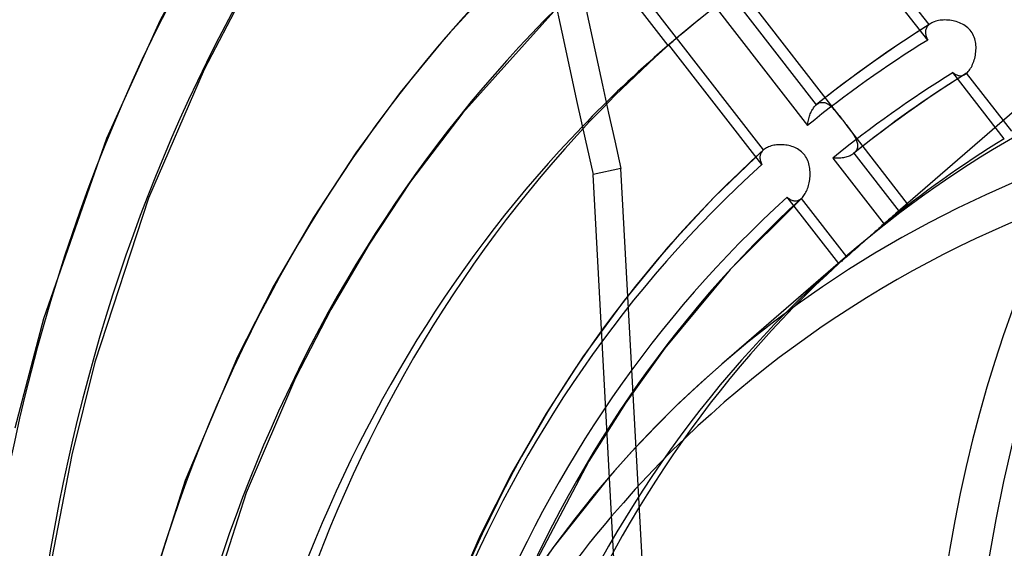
# Model space of a CAD drawing. Header units: millimetres. Extents: x -240 to 234, y -303 to 298.
# Tile 47 of 77: x -60 to -28, y 46 to 63. Entities that reach past the tile are written whole.
import ezdxf

# ---------------------------------------------------------------- set-up
doc = ezdxf.new("R2010")
doc.units = ezdxf.units.MM
doc.layers.add('MAIN-1', color=7, linetype='Continuous')
doc.layers.add('MAIN-2', color=7, linetype='Continuous')

msp = doc.modelspace()

# ---------------------------------------------------------------- linework, layer by layer
at = {"layer": 'MAIN-1'}
for p, q in [((-54.107, 65.927), (-55.691, 63.001)), ((-52.812, 64.132), (-54.242, 61.384)), ((-44.787, 64.119), (-46.334, 62.42)), ((-42.67, 63.4), (-45.751, 59.961)), ((-55.691, 63.001), (-57.449, 59.114)), ((-46.334, 62.42), (-47.803, 60.63)), ((-54.242, 61.384), (-56.065, 57.158)), ((-47.803, 60.63), (-49.262, 58.649)), ((-45.751, 59.961), (-47.465, 57.703)), ((-57.449, 59.114), (-59.513, 53.201)), ((-49.262, 58.649), (-50.658, 56.52)), ((-40.056, 31.734), (-41.475, 57.931)), ((-47.465, 57.703), (-48.825, 55.653)), ((-56.065, 57.158), (-57.832, 51.772)), ((-50.658, 56.52), (-51.952, 54.29)), ((-48.825, 55.653), (-50.085, 53.506)), ((-51.952, 54.29), (-53.146, 51.951)), ((-50.085, 53.506), (-51.244, 51.256)), ((-59.513, 53.201), (-60.456, 49.609)), ((-57.832, 51.772), (-58.587, 48.735)), ((-53.146, 51.951), (-54.866, 47.884)), ((-51.244, 51.256), (-52.86, 47.486)), ((-58.587, 48.735), (-59.24, 45.334)), ((-54.866, 47.884), (-56.44, 42.942)), ((-40.938, 48.016), (-42.8, 45.679)), ((-52.86, 47.486), (-54.443, 42.603)), ((-42.8, 45.679), (-44.213, 43.61))]:
    msp.add_line(p, q, dxfattribs=at)
for centre, major_axis, ratio, start_param, end_param in [((-0.5, -0.433), (139.441, -161.013), 0.75, 0.713724, 3.45689), ((30.466, 74.471), (45.536, -204.553), 0.352244, -1.933539, -1.568352), ((-50, -43.301), (-132.567, 153.076), 0.75, -3.141592, -0.857072), ((-50, -43.301), (131.913, -152.32), 0.75, 0, 2.284521), ((24.244, 20.996), (79.807, -92.153), 0.75, -3.141592, -2.427868), ((-50, -43.301), (-132.567, 153.076), 0.75, 0, 2.284521), ((-50, -43.301), (131.913, -152.32), 0.75, -3.141592, -0.857072), ((24.244, 20.996), (69.518, -80.272), 0.75, -3.078036, -2.427868), ((19.244, 16.666), (62.922, -72.656), 0.75, -3.077029, -2.427868), ((14.244, 12.336), (56.327, -65.041), 0.75, -3.080321, -2.427868), ((9.244, 8.006), (49.731, -57.425), 0.75, -3.089284, -2.427868), ((8.367, 7.246), (-47.489, 54.835), 0.75, 0.068516, 0.713724), ((3.8, 3.291), (-40.898, 47.225), 0.75, 0.11419, 0.632834)]:
    msp.add_ellipse(centre, major_axis=major_axis, ratio=ratio, start_param=start_param, end_param=end_param, dxfattribs=at)
at = {"layer": 'MAIN-2'}
for p, q in [((-30.447, 62.857), (-35.387, 69.223)), ((-17.053, 69.198), (-31.553, 56.641)), ((-33.335, 59.79), (-39.222, 67.376)), ((-39.089, 66.59), (-34.149, 60.224)), ((-30.491, 62.352), (-33.535, 66.274)), ((-39.012, 62.174), (-41.65, 65.575)), ((-35.876, 58.747), (-40.829, 65.131)), ((-37.478, 63.469), (-34.434, 59.547)), ((-38.049, 62.991), (-37.976, 63.051)), ((-38.399, 62.697), (-38.333, 62.753)), ((-38.333, 62.753), (-38.264, 62.811)), ((-38.264, 62.811), (-38.194, 62.87)), ((-38.194, 62.87), (-38.122, 62.93)), ((-38.122, 62.93), (-38.049, 62.991)), ((-30.39, 62.899), (-30.992, 62.514)), ((-30.544, 62.721), (-30.552, 62.696)), ((-30.533, 62.746), (-30.544, 62.721)), ((-30.521, 62.77), (-30.533, 62.746)), ((-30.506, 62.793), (-30.521, 62.77)), ((-30.488, 62.815), (-30.506, 62.793)), ((-30.469, 62.837), (-30.488, 62.815)), ((-30.447, 62.857), (-30.469, 62.837)), ((-30.438, 62.864), (-30.447, 62.857)), ((-30.429, 62.872), (-30.438, 62.864)), ((-30.419, 62.879), (-30.429, 62.872)), ((-30.41, 62.886), (-30.419, 62.879)), ((-30.4, 62.893), (-30.41, 62.886)), ((-30.389, 62.899), (-30.4, 62.893)), ((-30.353, 62.92), (-30.389, 62.899)), ((-30.314, 62.938), (-30.353, 62.92)), ((-30.273, 62.955), (-30.314, 62.938)), ((-30.229, 62.969), (-30.273, 62.955)), ((-30.183, 62.982), (-30.229, 62.969)), ((-30.135, 62.992), (-30.183, 62.982)), ((-30.086, 63), (-30.135, 62.992)), ((-30.035, 63.005), (-30.086, 63)), ((-29.983, 63.009), (-30.035, 63.005)), ((-29.93, 63.01), (-29.983, 63.009)), ((-29.877, 63.009), (-29.93, 63.01)), ((-29.823, 63.006), (-29.877, 63.009)), ((-29.768, 63.001), (-29.823, 63.006)), ((-29.714, 62.993), (-29.768, 63.001)), ((-29.66, 62.983), (-29.714, 62.993)), ((-29.606, 62.971), (-29.66, 62.983)), ((-29.554, 62.956), (-29.606, 62.971)), ((-29.502, 62.94), (-29.554, 62.956)), ((-29.451, 62.921), (-29.502, 62.94)), ((-29.401, 62.899), (-29.451, 62.921)), ((-29.353, 62.875), (-29.401, 62.899)), ((-29.306, 62.849), (-29.353, 62.875)), ((-29.26, 62.82), (-29.306, 62.849)), ((-29.216, 62.788), (-29.26, 62.82)), ((-29.175, 62.753), (-29.216, 62.788)), ((-29.136, 62.716), (-29.175, 62.753)), ((-29.1, 62.676), (-29.136, 62.716)), ((-38.779, 62.376), (-38.734, 62.415)), ((-38.734, 62.415), (-38.685, 62.456)), ((-38.685, 62.456), (-38.634, 62.499)), ((-38.634, 62.499), (-38.581, 62.544)), ((-38.581, 62.544), (-38.524, 62.593)), ((-38.524, 62.593), (-38.463, 62.644)), ((-38.463, 62.644), (-38.399, 62.697)), ((-30.992, 62.514), (-31.586, 62.12)), ((-30.561, 62.643), (-30.563, 62.615)), ((-30.563, 62.615), (-30.562, 62.588)), ((-30.562, 62.588), (-30.56, 62.559)), ((-30.558, 62.669), (-30.561, 62.643)), ((-30.56, 62.559), (-30.555, 62.531)), ((-30.552, 62.696), (-30.558, 62.669)), ((-30.555, 62.531), (-30.549, 62.502)), ((-30.549, 62.502), (-30.541, 62.472)), ((-30.541, 62.472), (-30.531, 62.442)), ((-30.531, 62.442), (-30.519, 62.412)), ((-30.519, 62.412), (-30.506, 62.382)), ((-29.066, 62.634), (-29.1, 62.676)), ((-29.036, 62.59), (-29.066, 62.634)), ((-29.009, 62.544), (-29.036, 62.59)), ((-28.985, 62.495), (-29.009, 62.544)), ((-28.965, 62.445), (-28.985, 62.495)), ((-28.947, 62.394), (-28.965, 62.445)), ((-28.933, 62.342), (-28.947, 62.394)), ((-38.923, 62.253), (-39.122, 62.081)), ((-39.011, 62.174), (-39.009, 62.177)), ((-39.009, 62.176), (-39.011, 62.175)), ((-39.011, 62.175), (-39.011, 62.174)), ((-39.009, 62.177), (-39.002, 62.184)), ((-39.006, 62.179), (-39.009, 62.176)), ((-39.001, 62.183), (-39.006, 62.179)), ((-39.002, 62.184), (-38.99, 62.195)), ((-38.994, 62.188), (-39.001, 62.183)), ((-38.987, 62.194), (-38.994, 62.188)), ((-38.99, 62.195), (-38.973, 62.21)), ((-35.936, 58.263), (-38.987, 62.194)), ((-38.973, 62.21), (-38.951, 62.228)), ((-38.951, 62.228), (-38.925, 62.251)), ((-38.925, 62.251), (-38.895, 62.277)), ((-38.895, 62.277), (-38.861, 62.307)), ((-38.861, 62.307), (-38.822, 62.34)), ((-38.822, 62.34), (-38.779, 62.376)), ((-31.586, 62.12), (-32.305, 61.618)), ((-30.506, 62.382), (-30.491, 62.352)), ((-28.922, 62.289), (-28.933, 62.342)), ((-28.914, 62.236), (-28.922, 62.289)), ((-28.908, 62.182), (-28.914, 62.236)), ((-28.905, 62.128), (-28.908, 62.182)), ((-28.907, 62.02), (-28.905, 62.074)), ((-28.905, 62.074), (-28.905, 62.128)), ((-28.963, 61.7), (-28.948, 61.751)), ((-28.948, 61.751), (-28.936, 61.804)), ((-28.936, 61.804), (-28.925, 61.857)), ((-28.925, 61.857), (-28.917, 61.911)), ((-28.917, 61.911), (-28.911, 61.965)), ((-28.911, 61.965), (-28.907, 62.02)), ((-32.305, 61.618), (-33.015, 61.103)), ((-29.105, 61.388), (-29.081, 61.425)), ((-29.081, 61.425), (-29.058, 61.466)), ((-29.058, 61.466), (-29.036, 61.509)), ((-29.036, 61.509), (-29.015, 61.554)), ((-29.015, 61.554), (-28.996, 61.601)), ((-28.996, 61.601), (-28.978, 61.649)), ((-28.978, 61.649), (-28.963, 61.7)), ((-33.015, 61.103), (-33.58, 60.674)), ((-29.265, 61.226), (-29.88, 60.834)), ((-29.661, 61.281), (-29.636, 61.262)), ((-27.976, 59.11), (-29.661, 61.281)), ((-29.636, 61.262), (-29.612, 61.245)), ((-29.612, 61.245), (-29.587, 61.229)), ((-29.587, 61.229), (-29.563, 61.216)), ((-29.563, 61.216), (-29.538, 61.204)), ((-29.538, 61.204), (-29.513, 61.195)), ((-29.513, 61.195), (-29.489, 61.188)), ((-29.489, 61.188), (-29.464, 61.182)), ((-29.464, 61.182), (-29.439, 61.179)), ((-29.439, 61.179), (-29.414, 61.179)), ((-29.414, 61.179), (-29.389, 61.181)), ((-29.389, 61.181), (-29.364, 61.185)), ((-29.364, 61.185), (-29.339, 61.191)), ((-29.339, 61.191), (-29.314, 61.2)), ((-29.314, 61.2), (-29.289, 61.212)), ((-29.289, 61.212), (-29.265, 61.226)), ((-29.265, 61.226), (-29.256, 61.232)), ((-29.256, 61.232), (-29.247, 61.238)), ((-29.247, 61.238), (-29.238, 61.244)), ((-29.238, 61.244), (-29.229, 61.251)), ((-29.229, 61.251), (-29.221, 61.258)), ((-29.221, 61.258), (-29.212, 61.265)), ((-29.212, 61.265), (-29.184, 61.291)), ((-27.729, 59.355), (-29.212, 61.265)), ((-29.184, 61.291), (-29.157, 61.32)), ((-29.157, 61.32), (-29.131, 61.352)), ((-29.131, 61.352), (-29.105, 61.388)), ((-29.88, 60.834), (-30.486, 60.43)), ((-33.58, 60.674), (-34.137, 60.234)), ((-34.256, 60.097), (-34.236, 60.126)), ((-34.236, 60.126), (-34.215, 60.154)), ((-34.215, 60.154), (-34.194, 60.179)), ((-34.194, 60.179), (-34.172, 60.203)), ((-34.172, 60.203), (-34.149, 60.224)), ((-34.149, 60.224), (-34.147, 60.226)), ((-34.147, 60.226), (-34.145, 60.227)), ((-34.145, 60.227), (-34.143, 60.229)), ((-34.143, 60.229), (-34.14, 60.231)), ((-34.14, 60.231), (-34.138, 60.232)), ((-34.138, 60.232), (-34.136, 60.234)), ((-34.136, 60.234), (-34.108, 60.255)), ((-34.108, 60.255), (-34.079, 60.272)), ((-34.079, 60.272), (-34.05, 60.286)), ((-34.05, 60.286), (-34.02, 60.296)), ((-34.02, 60.296), (-33.991, 60.303)), ((-33.991, 60.303), (-33.961, 60.306)), ((-33.961, 60.306), (-33.931, 60.306)), ((-33.931, 60.306), (-33.901, 60.303)), ((-33.901, 60.303), (-33.871, 60.296)), ((-33.871, 60.296), (-33.841, 60.287)), ((-33.841, 60.287), (-33.811, 60.274)), ((-33.811, 60.274), (-33.782, 60.259)), ((-33.782, 60.259), (-33.752, 60.241)), ((-33.752, 60.241), (-33.723, 60.22)), ((-33.723, 60.22), (-33.694, 60.197)), ((-33.694, 60.197), (-33.665, 60.172)), ((-33.665, 60.172), (-33.636, 60.146)), ((-33.636, 60.146), (-33.607, 60.117)), ((-30.486, 60.43), (-31.138, 59.977)), ((-34.396, 59.765), (-34.385, 59.806)), ((-34.385, 59.806), (-34.372, 59.847)), ((-34.372, 59.847), (-34.359, 59.886)), ((-34.359, 59.886), (-34.344, 59.925)), ((-34.344, 59.925), (-34.329, 59.962)), ((-34.329, 59.962), (-34.312, 59.998)), ((-34.312, 59.998), (-34.294, 60.033)), ((-34.294, 60.033), (-34.276, 60.066)), ((-34.276, 60.066), (-34.256, 60.097)), ((-33.607, 60.117), (-33.578, 60.086)), ((-33.578, 60.086), (-33.549, 60.055)), ((-33.549, 60.055), (-33.52, 60.021)), ((-33.52, 60.021), (-33.491, 59.986)), ((-33.491, 59.986), (-33.461, 59.949)), ((-33.461, 59.949), (-33.431, 59.911)), ((-33.431, 59.911), (-33.4, 59.872)), ((-33.4, 59.872), (-33.368, 59.832)), ((-33.368, 59.832), (-33.336, 59.791)), ((-31.138, 59.977), (-31.779, 59.511)), ((-34.434, 59.547), (-34.429, 59.592)), ((-34.429, 59.592), (-34.423, 59.636)), ((-34.423, 59.636), (-34.415, 59.679)), ((-34.415, 59.679), (-34.406, 59.722)), ((-34.406, 59.722), (-34.396, 59.765)), ((-33.336, 59.791), (-33.308, 59.755)), ((-33.308, 59.755), (-33.28, 59.719)), ((-33.28, 59.719), (-33.252, 59.683)), ((-33.252, 59.683), (-33.224, 59.646)), ((-33.224, 59.646), (-33.196, 59.61)), ((-33.196, 59.61), (-33.167, 59.573)), ((-31.151, 56.975), (-33.168, 59.574)), ((-33.167, 59.573), (-33.135, 59.532)), ((-33.135, 59.532), (-33.104, 59.491)), ((-33.104, 59.491), (-33.074, 59.451)), ((-31.779, 59.511), (-32.357, 59.072)), ((-33.074, 59.451), (-33.044, 59.412)), ((-33.044, 59.412), (-33.015, 59.373)), ((-33.015, 59.373), (-32.988, 59.335)), ((-32.988, 59.335), (-32.962, 59.297)), ((-32.962, 59.297), (-32.937, 59.26)), ((-32.937, 59.26), (-32.914, 59.223)), ((-32.914, 59.223), (-32.892, 59.187)), ((-32.892, 59.187), (-32.873, 59.151)), ((-32.873, 59.151), (-32.855, 59.116)), ((-35.749, 58.828), (-35.785, 58.81)), ((-35.712, 58.845), (-35.749, 58.828)), ((-35.672, 58.859), (-35.712, 58.845)), ((-35.631, 58.873), (-35.672, 58.859)), ((-35.588, 58.884), (-35.631, 58.873)), ((-35.543, 58.894), (-35.588, 58.884)), ((-35.497, 58.902), (-35.543, 58.894)), ((-35.45, 58.908), (-35.497, 58.902)), ((-35.402, 58.912), (-35.45, 58.908)), ((-35.353, 58.914), (-35.402, 58.912)), ((-35.304, 58.915), (-35.353, 58.914)), ((-35.254, 58.913), (-35.304, 58.915)), ((-35.203, 58.91), (-35.254, 58.913)), ((-35.152, 58.904), (-35.203, 58.91)), ((-35.102, 58.896), (-35.152, 58.904)), ((-35.051, 58.886), (-35.102, 58.896)), ((-35.001, 58.874), (-35.051, 58.886)), ((-34.951, 58.859), (-35.001, 58.874)), ((-34.902, 58.842), (-34.951, 58.859)), ((-34.854, 58.822), (-34.902, 58.842)), ((-32.357, 59.072), (-32.925, 58.622)), ((-32.855, 59.116), (-32.839, 59.081)), ((-32.839, 59.081), (-32.825, 59.047)), ((-32.825, 59.047), (-32.814, 59.013)), ((-32.814, 59.013), (-32.805, 58.98)), ((-32.805, 58.98), (-32.799, 58.947)), ((-32.795, 58.852), (-32.8, 58.821)), ((-32.799, 58.947), (-32.795, 58.915)), ((-32.795, 58.915), (-32.794, 58.883)), ((-32.794, 58.883), (-32.795, 58.852)), ((-35.883, 58.741), (-37.496, 57.19)), ((-35.996, 58.523), (-35.997, 58.496)), ((-35.993, 58.55), (-35.996, 58.523)), ((-35.987, 58.576), (-35.993, 58.55)), ((-35.979, 58.602), (-35.987, 58.576)), ((-35.969, 58.627), (-35.979, 58.602)), ((-35.956, 58.651), (-35.969, 58.627)), ((-35.942, 58.675), (-35.956, 58.651)), ((-35.925, 58.698), (-35.942, 58.675)), ((-35.905, 58.719), (-35.925, 58.698)), ((-35.884, 58.741), (-35.905, 58.719)), ((-35.882, 58.742), (-35.884, 58.741)), ((-35.881, 58.743), (-35.882, 58.742)), ((-35.88, 58.744), (-35.881, 58.743)), ((-35.878, 58.745), (-35.88, 58.744)), ((-35.877, 58.746), (-35.878, 58.745)), ((-35.876, 58.747), (-35.877, 58.746)), ((-35.848, 58.77), (-35.876, 58.747)), ((-35.818, 58.791), (-35.848, 58.77)), ((-35.785, 58.81), (-35.818, 58.791)), ((-34.807, 58.8), (-34.854, 58.822)), ((-34.761, 58.775), (-34.807, 58.8)), ((-34.717, 58.747), (-34.761, 58.775)), ((-34.675, 58.716), (-34.717, 58.747)), ((-34.635, 58.683), (-34.675, 58.716)), ((-34.597, 58.647), (-34.635, 58.683)), ((-34.561, 58.609), (-34.597, 58.647)), ((-34.529, 58.568), (-34.561, 58.609)), ((-34.499, 58.526), (-34.529, 58.568)), ((-34.473, 58.481), (-34.499, 58.526)), ((-33.142, 58.513), (-33.18, 58.503)), ((-33.106, 58.525), (-33.142, 58.513)), ((-33.071, 58.538), (-33.106, 58.525)), ((-33.038, 58.553), (-33.071, 58.538)), ((-33.007, 58.568), (-33.038, 58.553)), ((-32.978, 58.585), (-33.007, 58.568)), ((-32.951, 58.603), (-32.978, 58.585)), ((-32.925, 58.622), (-32.951, 58.603)), ((-32.923, 58.624), (-32.925, 58.622)), ((-32.921, 58.625), (-32.923, 58.624)), ((-32.919, 58.627), (-32.921, 58.625)), ((-32.917, 58.629), (-32.919, 58.627)), ((-32.916, 58.63), (-32.917, 58.629)), ((-32.914, 58.632), (-32.916, 58.63)), ((-32.888, 58.656), (-32.914, 58.632)), ((-32.914, 58.632), (-31.431, 56.722)), ((-32.866, 58.681), (-32.888, 58.656)), ((-32.847, 58.707), (-32.866, 58.681)), ((-32.83, 58.734), (-32.847, 58.707)), ((-32.817, 58.762), (-32.83, 58.734)), ((-32.807, 58.791), (-32.817, 58.762)), ((-32.8, 58.821), (-32.807, 58.791)), ((-35.997, 58.496), (-35.997, 58.468)), ((-35.997, 58.468), (-35.994, 58.44)), ((-35.994, 58.44), (-35.989, 58.411)), ((-35.989, 58.411), (-35.982, 58.382)), ((-35.982, 58.382), (-35.973, 58.352)), ((-35.973, 58.352), (-35.962, 58.323)), ((-35.962, 58.323), (-35.95, 58.293)), ((-35.95, 58.293), (-35.936, 58.263)), ((-34.449, 58.435), (-34.473, 58.481)), ((-34.427, 58.387), (-34.449, 58.435)), ((-34.409, 58.337), (-34.427, 58.387)), ((-34.394, 58.287), (-34.409, 58.337)), ((-34.381, 58.236), (-34.394, 58.287)), ((-34.37, 58.184), (-34.381, 58.236)), ((-34.362, 58.132), (-34.37, 58.184)), ((-33.559, 58.473), (-33.603, 58.477)), ((-33.603, 58.477), (-31.919, 56.306)), ((-33.515, 58.47), (-33.559, 58.473)), ((-33.471, 58.469), (-33.515, 58.47)), ((-33.427, 58.469), (-33.471, 58.469)), ((-33.384, 58.471), (-33.427, 58.469)), ((-33.341, 58.475), (-33.384, 58.471)), ((-33.299, 58.48), (-33.341, 58.475)), ((-33.259, 58.486), (-33.299, 58.48)), ((-33.219, 58.494), (-33.259, 58.486)), ((-33.18, 58.503), (-33.219, 58.494)), ((-40.561, 58.134), (-41.475, 57.931)), ((-39.168, 32.416), (-40.561, 58.134)), ((-34.357, 58.08), (-34.362, 58.132)), ((-34.359, 57.819), (-34.354, 57.871)), ((-34.353, 58.028), (-34.357, 58.08)), ((-34.354, 57.871), (-34.352, 57.923)), ((-34.352, 57.976), (-34.353, 58.028)), ((-34.352, 57.923), (-34.352, 57.976)), ((-34.419, 57.523), (-34.405, 57.57)), ((-34.405, 57.57), (-34.393, 57.618)), ((-34.393, 57.618), (-34.382, 57.667)), ((-34.382, 57.667), (-34.372, 57.717)), ((-34.372, 57.717), (-34.365, 57.768)), ((-34.365, 57.768), (-34.359, 57.819)), ((-34.602, 57.184), (-34.577, 57.212)), ((-34.577, 57.212), (-34.554, 57.243)), ((-34.554, 57.243), (-34.531, 57.277)), ((-34.531, 57.277), (-34.509, 57.313)), ((-34.509, 57.313), (-34.488, 57.351)), ((-34.488, 57.351), (-34.469, 57.392)), ((-34.469, 57.392), (-34.451, 57.434)), ((-34.451, 57.434), (-34.434, 57.478)), ((-34.434, 57.478), (-34.419, 57.523)), ((-37.496, 57.19), (-39.019, 55.545)), ((-34.628, 57.159), (-36.973, 54.811)), ((-35.103, 57.189), (-35.079, 57.169)), ((-33.413, 55.012), (-35.103, 57.189)), ((-35.079, 57.169), (-35.054, 57.151)), ((-35.054, 57.151), (-35.03, 57.135)), ((-35.03, 57.135), (-35.005, 57.12)), ((-35.005, 57.12), (-34.98, 57.106)), ((-34.98, 57.106), (-34.956, 57.095)), ((-34.956, 57.095), (-34.931, 57.086)), ((-34.931, 57.086), (-34.906, 57.079)), ((-34.906, 57.079), (-34.881, 57.073)), ((-34.881, 57.073), (-34.856, 57.071)), ((-34.856, 57.071), (-34.831, 57.07)), ((-34.831, 57.07), (-34.806, 57.071)), ((-34.806, 57.071), (-34.781, 57.075)), ((-34.781, 57.075), (-34.757, 57.082)), ((-34.757, 57.082), (-34.732, 57.091)), ((-34.732, 57.091), (-34.708, 57.102)), ((-34.708, 57.102), (-34.684, 57.116)), ((-34.684, 57.116), (-34.66, 57.132)), ((-34.66, 57.132), (-34.637, 57.151)), ((-34.637, 57.151), (-34.635, 57.152)), ((-33.15, 55.234), (-34.637, 57.151)), ((-34.635, 57.152), (-34.634, 57.153)), ((-34.634, 57.153), (-34.632, 57.155)), ((-34.632, 57.155), (-34.631, 57.156)), ((-34.631, 57.156), (-34.629, 57.158)), ((-34.629, 57.158), (-34.628, 57.159)), ((-34.628, 57.159), (-34.602, 57.184)), ((-31.247, 56.901), (-31.271, 56.881)), ((-31.225, 56.919), (-31.247, 56.901)), ((-31.244, 56.886), (-31.222, 56.906)), ((-31.205, 56.935), (-31.225, 56.919)), ((-31.222, 56.906), (-31.202, 56.924)), ((-31.189, 56.948), (-31.205, 56.935)), ((-31.202, 56.924), (-31.186, 56.939)), ((-31.176, 56.958), (-31.189, 56.948)), ((-31.186, 56.939), (-31.173, 56.951)), ((-31.165, 56.966), (-31.176, 56.958)), ((-31.173, 56.951), (-31.163, 56.961)), ((-31.158, 56.971), (-31.165, 56.966)), ((-31.163, 56.961), (-31.156, 56.968)), ((-31.153, 56.974), (-31.158, 56.971)), ((-31.156, 56.968), (-31.152, 56.973)), ((-31.151, 56.975), (-31.153, 56.974)), ((-31.152, 56.973), (-31.151, 56.975)), ((-31.638, 56.567), (-31.684, 56.527)), ((-31.594, 56.605), (-31.638, 56.567)), ((-31.628, 56.553), (-31.585, 56.59)), ((-31.552, 56.641), (-31.594, 56.605)), ((-31.585, 56.59), (-31.543, 56.625)), ((-31.511, 56.677), (-31.552, 56.641)), ((-31.543, 56.625), (-31.504, 56.659)), ((-31.471, 56.711), (-31.511, 56.677)), ((-31.504, 56.659), (-31.466, 56.691)), ((-31.433, 56.744), (-31.471, 56.711)), ((-31.466, 56.691), (-31.431, 56.722)), ((-31.396, 56.775), (-31.433, 56.744)), ((-31.431, 56.722), (-31.395, 56.753)), ((-31.362, 56.805), (-31.396, 56.775)), ((-31.395, 56.753), (-31.36, 56.784)), ((-31.329, 56.832), (-31.362, 56.805)), ((-31.36, 56.784), (-31.328, 56.812)), ((-31.299, 56.858), (-31.329, 56.832)), ((-31.328, 56.812), (-31.297, 56.839)), ((-31.271, 56.881), (-31.299, 56.858)), ((-31.297, 56.839), (-31.269, 56.864)), ((-31.269, 56.864), (-31.244, 56.886)), ((-31.991, 56.257), (-32.045, 56.209)), ((-31.937, 56.305), (-31.991, 56.257)), ((-31.884, 56.352), (-31.937, 56.305)), ((-31.919, 56.306), (-31.867, 56.349)), ((-31.832, 56.397), (-31.884, 56.352)), ((-31.867, 56.349), (-31.817, 56.392)), ((-31.781, 56.442), (-31.832, 56.397)), ((-31.817, 56.392), (-31.768, 56.434)), ((-31.732, 56.485), (-31.781, 56.442)), ((-31.768, 56.434), (-31.72, 56.475)), ((-31.684, 56.527), (-31.732, 56.485)), ((-31.72, 56.475), (-31.673, 56.514)), ((-31.673, 56.514), (-31.628, 56.553)), ((-32.373, 55.919), (-32.426, 55.872)), ((-32.319, 55.966), (-32.373, 55.919)), ((-32.265, 56.014), (-32.319, 55.966)), ((-32.21, 56.063), (-32.265, 56.014)), ((-32.155, 56.112), (-32.21, 56.063)), ((-32.1, 56.16), (-32.155, 56.112)), ((-32.045, 56.209), (-32.1, 56.16)), ((-32.694, 55.634), (-32.747, 55.587)), ((-32.641, 55.681), (-32.694, 55.634)), ((-32.588, 55.728), (-32.641, 55.681)), ((-32.534, 55.776), (-32.588, 55.728)), ((-32.48, 55.824), (-32.534, 55.776)), ((-32.426, 55.872), (-32.48, 55.824)), ((-39.019, 55.545), (-40.459, 53.8)), ((-33.074, 55.3), (-33.113, 55.266)), ((-33.033, 55.336), (-33.074, 55.3)), ((-32.989, 55.374), (-33.033, 55.336)), ((-32.944, 55.414), (-32.989, 55.374)), ((-32.897, 55.455), (-32.944, 55.414)), ((-32.848, 55.498), (-32.897, 55.455)), ((-32.798, 55.542), (-32.848, 55.498)), ((-32.747, 55.587), (-32.798, 55.542)), ((-33.186, 55.226), (-37.253, 51.705)), ((-33.399, 55.023), (-33.413, 55.012)), ((-33.382, 55.037), (-33.399, 55.023)), ((-33.362, 55.053), (-33.382, 55.037)), ((-33.339, 55.073), (-33.362, 55.053)), ((-33.313, 55.094), (-33.339, 55.073)), ((-33.285, 55.118), (-33.313, 55.094)), ((-33.254, 55.144), (-33.285, 55.118)), ((-33.221, 55.173), (-33.254, 55.144)), ((-33.186, 55.203), (-33.221, 55.173)), ((-33.15, 55.234), (-33.186, 55.203)), ((-33.113, 55.266), (-33.15, 55.234)), ((-36.973, 54.811), (-39.125, 52.229)), ((-40.459, 53.8), (-41.811, 51.953)), ((-39.125, 52.229), (-40.414, 50.425)), ((-41.811, 51.953), (-43.019, 50.093)), ((-37.253, 51.705), (-37.765, 51.252)), ((-37.765, 51.252), (-38.268, 50.791)), ((-38.268, 50.791), (-38.767, 50.316)), ((-40.414, 50.425), (-41.616, 48.518)), ((-38.767, 50.316), (-39.427, 49.652)), ((-43.019, 50.093), (-44.144, 48.137)), ((-39.427, 49.652), (-40.209, 48.829)), ((-40.209, 48.829), (-40.938, 48.016)), ((-41.616, 48.518), (-43.419, 45.093)), ((-44.144, 48.137), (-45.18, 46.084)), ((-45.18, 46.084), (-46.124, 43.932))]:
    msp.add_line(p, q, dxfattribs=at)
for centre, major_axis, ratio, start_param, end_param in [((0, 0), (-138.787, 160.257), 0.75, -2.427868, 0.713724), ((31.38, 74.674), (-45.536, 204.553), 0.352244, 1.007187, 1.573241), ((24.244, 20.996), (-81.126, 93.677), 0.75, 0, 0.713724), ((24.244, 20.996), (-70.837, 81.796), 0.75, -0.015779, 0.713724), ((14.244, 12.336), (56.327, -65.041), 0.75, 1.566414, 3.002628), ((19.244, 16.666), (-64.241, 74.18), 0.75, -0.01123, 0.713724), ((25, 21.651), (40.898, -47.225), 0.75, 2.284521, 5.426113), ((9.244, 8.006), (49.731, -57.425), 0.75, 1.578782, 2.990259), ((14.244, 12.336), (-57.646, 66.564), 0.75, 0.000066, 0.713724), ((24.5, 21.218), (41.553, -47.981), 0.75, 2.734313, 3.855317), ((9.244, 8.006), (-44.455, 51.332), 0.75, -1.553331, -0.160813), ((8.872, 7.683), (44.239, -51.082), 0.75, 1.585775, 2.983267), ((8.367, 7.246), (-47.489, 54.835), 0.75, -0.674628, -0.000014), ((9.244, 8.006), (-51.05, 58.948), 0.75, 0.00459, 0.713724), ((8.367, 7.246), (-41.553, 47.981), 0.75, -0.613912, -0.000014), ((4.3, 3.724), (41.553, -47.981), 0.75, 2.465822, 3.855317), ((9.244, 8.006), (-44.455, 51.332), 0.75, -0.116199, -0.027149), ((8.872, 7.683), (47.489, -54.835), 0.75, -3.132558, -2.427868), ((8.367, 7.246), (-47.489, 54.835), 0.75, -0.000014, 0.068516), ((8.872, 7.683), (44.239, -51.082), 0.75, 3.022262, 3.117576), ((8.872, 7.683), (-43.351, 50.058), 0.75, -0.120307, -0.023041), ((9.244, 8.006), (43.135, -49.809), 0.75, 3.024031, 3.115807), ((3.8, 3.291), (-40.898, 47.225), 0.75, -0.677611, 0.11419), ((8.872, 7.683), (41.553, -47.981), 0.75, 3.019178, 3.120659), ((9.244, 8.006), (-44.455, 51.332), 0.75, 0.017465, 0.713724), ((8.872, 7.683), (44.239, -51.082), 0.75, -3.126614, -2.427868), ((8.872, 7.683), (-43.351, 50.058), 0.75, 0.016756, 0.713724), ((9.244, 8.006), (43.135, -49.809), 0.75, -3.121394, -2.427868), ((8.367, 7.246), (-41.553, 47.981), 0.75, -0.000014, 0.713724), ((8.872, 7.683), (41.553, -47.981), 0.75, -3.120997, -2.427868), ((-0.5, -0.433), (139.441, -161.013), 0.75, -2.427868, -0.315297), ((0, 0), (-138.787, 160.257), 0.75, 0.713724, 3.855317), ((24.244, 20.996), (-81.126, 93.677), 0.75, 0.713724, 1.450323), ((24.244, 20.996), (-70.837, 81.796), 0.75, 0.713724, 1.443228), ((0, 0), (32.978, -38.08), 0.75, 2.467207, 3.141578)]:
    msp.add_ellipse(centre, major_axis=major_axis, ratio=ratio, start_param=start_param, end_param=end_param, dxfattribs=at)

doc.saveas('drawing.dxf')
